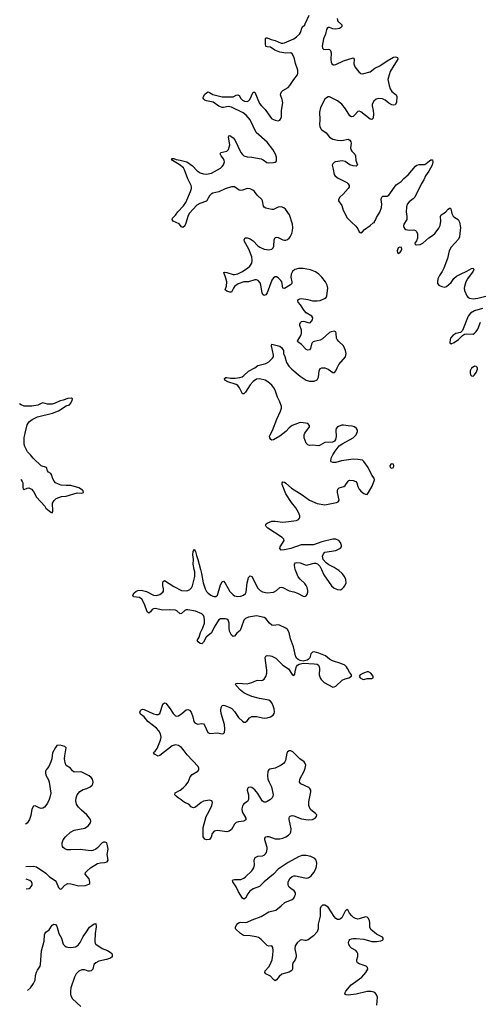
# Model space of a CAD drawing. Header units: inches. Extents: x 2143843 to 2212570, y 881249 to 1017455.
# Tile 11 of 54: x 2144612 to 2150498, y 914420 to 927056. Entities that reach past the tile are written whole.
import ezdxf

# ---------------------------------------------------------------- set-up
doc = ezdxf.new("R2010")
doc.units = ezdxf.units.IN
doc.header["$MEASUREMENT"] = 0
for name, color, linetype in [('C1941', 7, 'Continuous'), ('C1942', 7, 'Continuous'), ('C1952', 7, 'Continuous')]:
    doc.layers.add(name, color=color, linetype=linetype)

msp = doc.modelspace()

# ---------------------------------------------------------------- linework, layer by layer
at = {"layer": 'C1941', "color": 6, "elevation": 400}
for points in [[(2149195, 914410), (2149203, 914510), (2149188, 914548), (2149171, 914570), (2149157, 914577), (2149125, 914585), (2149070, 914585), (2148930, 914552), (2148830, 914536), (2148801, 914541), (2148786, 914550), (2148789, 914570), (2148799, 914590), (2148865, 914670), (2149002, 914770), (2149054, 914830), (2149079, 914870), (2149077, 914890), (2149060, 914910), (2148970, 914938), (2148948, 914950), (2148938, 914970), (2148939, 914990), (2148954, 915034), (2148953, 915070), (2148943, 915090), (2148925, 915110), (2148870, 915142), (2148850, 915163), (2148837, 915190), (2148832, 915210), (2148835, 915230), (2148841, 915239), (2148850, 915250), (2148870, 915261), (2148890, 915266), (2148930, 915265), (2149030, 915257), (2149130, 915227), (2149190, 915224), (2149246, 915234), (2149270, 915245), (2149275, 915250), (2149279, 915270), (2149270, 915282), (2149190, 915320), (2149119, 915379), (2149104, 915410), (2149105, 915470), (2149101, 915490), (2149090, 915520), (2149070, 915540), (2149050, 915542), (2148970, 915515), (2148950, 915514), (2148920, 915520), (2148895, 915535), (2148874, 915554), (2148847, 915590), (2148830, 915623), (2148810, 915637), (2148790, 915615), (2148745, 915530), (2148730, 915515), (2148713, 915507), (2148690, 915507), (2148670, 915522), (2148650, 915547), (2148570, 915668), (2148530, 915693), (2148500, 915690), (2148479, 915670), (2148470, 915650), (2148470, 915550), (2148442, 915450), (2148443, 915390), (2148428, 915350), (2148382, 915298), (2148313, 915247), (2148290, 915238), (2148270, 915238), (2148230, 915248), (2148210, 915245), (2148173, 915210), (2148149, 915170), (2148142, 915130), (2148161, 915050), (2148161, 915030), (2148148, 914992), (2148124, 914956), (2148114, 914930), (2148113, 914870), (2148107, 914853), (2148070, 914831), (2147975, 914805), (2147942, 914778), (2147910, 914732), (2147890, 914723), (2147870, 914738), (2147830, 914781), (2147770, 914810), (2147758, 914830), (2147763, 914850), (2147810, 914902), (2147828, 914930), (2147852, 914992), (2147863, 915050), (2147867, 915110), (2147861, 915150), (2147850, 915169), (2147810, 915165), (2147790, 915174), (2147713, 915253), (2147692, 915270), (2147676, 915276), (2147646, 915286), (2147570, 915299), (2147490, 915304), (2147472, 915312), (2147448, 915328), (2147382, 915390), (2147380, 915410), (2147390, 915430), (2147410, 915456), (2147430, 915470), (2147450, 915475), (2147510, 915470), (2147530, 915475), (2147595, 915505), (2147710, 915546), (2147810, 915607), (2147898, 915630), (2147970, 915683), (2148015, 915725), (2148110, 915764), (2148130, 915784), (2148145, 915810), (2148151, 915830), (2148151, 915850), (2148135, 915875), (2148090, 915904), (2148070, 915924), (2148058, 915950), (2148060, 915990), (2148083, 916037), (2148110, 916061), (2148130, 916068), (2148150, 916069), (2148270, 916041), (2148290, 916039), (2148316, 916044), (2148332, 916050), (2148355, 916070), (2148387, 916110), (2148409, 916150), (2148422, 916190), (2148427, 916230), (2148419, 916270), (2148401, 916290), (2148350, 916316), (2148290, 916328), (2148232, 916328), (2148190, 916314), (2148059, 916241), (2147930, 916156), (2147870, 916092), (2147750, 915990), (2147690, 915932), (2147610, 915902), (2147567, 915873), (2147542, 915838), (2147510, 915782), (2147490, 915769), (2147470, 915783), (2147422, 915862), (2147389, 915929), (2147347, 915993), (2147345, 916010), (2147350, 916016), (2147370, 916021), (2147450, 916023), (2147490, 916039), (2147510, 916054), (2147590, 916134), (2147616, 916170), (2147626, 916210), (2147620, 916270), (2147636, 916304), (2147670, 916320), (2147730, 916325), (2147750, 916334), (2147769, 916351), (2147780, 916370), (2147789, 916410), (2147788, 916430), (2147759, 916530), (2147759, 916550), (2147770, 916570), (2147790, 916575), (2147810, 916572), (2147890, 916544), (2147950, 916545), (2147990, 916554), (2148030, 916570), (2148062, 916590), (2148083, 916610), (2148093, 916630), (2148096, 916670), (2148069, 916790), (2148069, 916810), (2148074, 916826), (2148084, 916836), (2148110, 916843), (2148130, 916840), (2148230, 916802), (2148314, 916786), (2148370, 916792), (2148406, 916810), (2148421, 916830), (2148424, 916850), (2148410, 916870), (2148350, 916917), (2148330, 916946), (2148321, 916970), (2148322, 917018), (2148350, 917145), (2148348, 917170), (2148336, 917190), (2148322, 917202), (2148221, 917250), (2148204, 917270), (2148206, 917310), (2148262, 917410), (2148278, 917450), (2148283, 917490), (2148278, 917510), (2148265, 917530), (2148209, 917569), (2148119, 917659), (2148090, 917672), (2148070, 917672), (2148050, 917661), (2148039, 917641), (2148022, 917550), (2148013, 917530), (2147997, 917510), (2147970, 917489), (2147890, 917451), (2147824, 917437), (2147810, 917430), (2147797, 917410), (2147793, 917350), (2147798, 917310), (2147812, 917270), (2147842, 917210), (2147865, 917110), (2147862, 917090), (2147852, 917068), (2147830, 917049), (2147790, 917024), (2147770, 917016), (2147750, 917016), (2147730, 917027), (2147719, 917039), (2147670, 917126), (2147630, 917174), (2147590, 917204), (2147570, 917208), (2147550, 917204), (2147535, 917190), (2147532, 917170), (2147547, 917107), (2147549, 917050), (2147536, 917024), (2147490, 916992), (2147480, 916980), (2147470, 916961), (2147463, 916930), (2147468, 916890), (2147516, 916810), (2147514, 916786), (2147490, 916769), (2147419, 916761), (2147389, 916751), (2147369, 916731), (2147330, 916664), (2147300, 916640), (2147270, 916634), (2147150, 916651), (2147110, 916640), (2147083, 916610), (2147070, 916565), (2147050, 916534), (2147010, 916531), (2146990, 916541), (2146968, 916570), (2146968, 916690), (2147006, 916830), (2147041, 916890), (2147077, 916970), (2147085, 917010), (2147077, 917030), (2147050, 917041), (2146970, 917027), (2146940, 917010), (2146870, 916948), (2146842, 916942), (2146830, 916945), (2146815, 916955), (2146781, 916990), (2146727, 917010), (2146686, 917046), (2146645, 917070), (2146620, 917090), (2146605, 917110), (2146608, 917132), (2146670, 917169), (2146710, 917199), (2146746, 917234), (2146773, 917270), (2146802, 917338), (2146824, 917370), (2146898, 917410), (2146910, 917430), (2146910, 917450), (2146902, 917470), (2146760, 917620), (2146711, 917690), (2146690, 917714), (2146650, 917741), (2146610, 917748), (2146570, 917738), (2146410, 917611), (2146390, 917606), (2146341, 917630), (2146331, 917650), (2146350, 917667), (2146376, 917704), (2146421, 917810), (2146428, 917850), (2146420, 917890), (2146399, 917930), (2146370, 917965), (2146258, 918050), (2146209, 918109), (2146164, 918144), (2146158, 918158), (2146155, 918170), (2146161, 918190), (2146170, 918199), (2146190, 918206), (2146210, 918202), (2146329, 918149), (2146370, 918140), (2146390, 918141), (2146409, 918151), (2146417, 918163), (2146450, 918270), (2146470, 918290), (2146490, 918284), (2146544, 918210), (2146581, 918150), (2146610, 918124), (2146630, 918119), (2146650, 918124), (2146693, 918150), (2146750, 918197), (2146770, 918204), (2146790, 918196), (2146812, 918170), (2146835, 918110), (2146847, 918050), (2146862, 918030), (2146896, 918016), (2146950, 918023), (2146970, 918019), (2146984, 918004), (2147025, 917910), (2147054, 917894), (2147150, 917904), (2147210, 917892), (2147230, 917896), (2147239, 917910), (2147246, 917950), (2147239, 918010), (2147199, 918150), (2147193, 918190), (2147197, 918230), (2147210, 918256), (2147230, 918259), (2147246, 918254), (2147309, 918230), (2147335, 918215), (2147370, 918178), (2147422, 918102), (2147470, 918055), (2147490, 918042), (2147510, 918040), (2147530, 918057), (2147563, 918097), (2147590, 918114), (2147650, 918114), (2147752, 918092), (2147790, 918095), (2147830, 918107), (2147865, 918130), (2147878, 918150), (2147882, 918170), (2147877, 918210), (2147866, 918250), (2147850, 918290), (2147831, 918310), (2147810, 918321), (2147690, 918344), (2147590, 918370), (2147530, 918396), (2147490, 918418), (2147447, 918450), (2147390, 918510), (2147383, 918530), (2147390, 918536), (2147410, 918541), (2147530, 918534), (2147590, 918550), (2147650, 918576), (2147670, 918579), (2147710, 918574), (2147730, 918579), (2147750, 918593), (2147772, 918628), (2147785, 918670), (2147786, 918710), (2147765, 918830), (2147762, 918870), (2147773, 918887), (2147790, 918895), (2147830, 918894), (2147850, 918889), (2147901, 918861), (2147990, 918774), (2148063, 918723), (2148110, 918651), (2148130, 918638), (2148145, 918655), (2148154, 918714), (2148166, 918754), (2148178, 918770), (2148197, 918783), (2148250, 918798), (2148390, 918790), (2148430, 918783), (2148447, 918770), (2148457, 918750), (2148461, 918730), (2148456, 918650), (2148467, 918610), (2148480, 918590), (2148520, 918550), (2148630, 918491), (2148650, 918492), (2148670, 918501), (2148750, 918580), (2148790, 918598), (2148838, 918610), (2148869, 918630), (2148869, 918650), (2148843, 918683), (2148820, 918730), (2148806, 918750), (2148783, 918770), (2148733, 918793), (2148626, 918826), (2148589, 918849), (2148538, 918890), (2148450, 918926), (2148390, 918943), (2148370, 918941), (2148350, 918918), (2148334, 918866), (2148316, 918844), (2148303, 918837), (2148250, 918824), (2148210, 918833), (2148185, 918845), (2148164, 918864), (2148150, 918890), (2148126, 919006), (2148089, 919109), (2148071, 919191), (2148050, 919230), (2148028, 919248), (2147947, 919287), (2147930, 919291), (2147870, 919282), (2147847, 919287), (2147817, 919310), (2147773, 919370), (2147750, 919384), (2147650, 919407), (2147550, 919386), (2147510, 919371), (2147490, 919350), (2147484, 919336), (2147441, 919219), (2147399, 919181), (2147370, 919146), (2147350, 919138), (2147330, 919155), (2147307, 919207), (2147300, 919250), (2147300, 919310), (2147288, 919348), (2147270, 919362), (2147250, 919367), (2147190, 919367), (2147168, 919352), (2147152, 919330), (2147110, 919260), (2147075, 919185), (2147006, 919130), (2146970, 919068), (2146950, 919046), (2146930, 919052), (2146902, 919070), (2146892, 919090), (2146916, 919130), (2146932, 919190), (2146964, 919250), (2146982, 919310), (2146985, 919350), (2146981, 919390), (2146971, 919411), (2146951, 919431), (2146870, 919465), (2146770, 919484), (2146750, 919483), (2146730, 919472), (2146690, 919434), (2146670, 919433), (2146631, 919471), (2146610, 919479), (2146530, 919484), (2146450, 919476), (2146350, 919500), (2146330, 919497), (2146313, 919487), (2146290, 919455), (2146270, 919438), (2146250, 919456), (2146215, 919555), (2146180, 919620), (2146150, 919640), (2146074, 919650), (2146064, 919670), (2146081, 919699), (2146103, 919717), (2146130, 919730), (2146170, 919735), (2146238, 919718), (2146330, 919670), (2146370, 919667), (2146410, 919681), (2146451, 919709), (2146457, 919723), (2146459, 919750), (2146448, 919790), (2146448, 919830), (2146454, 919846), (2146470, 919860), (2146590, 919783), (2146690, 919732), (2146750, 919724), (2146771, 919729), (2146798, 919742), (2146817, 919763), (2146830, 919790), (2146860, 919910), (2146860, 919970), (2146853, 920000)], [(2146934, 920000), (2146947, 919950), (2146966, 919830), (2146994, 919750), (2147010, 919718), (2147030, 919696), (2147064, 919670), (2147090, 919657), (2147110, 919653), (2147130, 919655), (2147149, 919671), (2147190, 919803), (2147210, 919842), (2147230, 919850), (2147250, 919826), (2147310, 919717), (2147350, 919674), (2147370, 919663), (2147410, 919654), (2147450, 919658), (2147483, 919670), (2147510, 919690), (2147521, 919710), (2147533, 919827), (2147544, 919876), (2147550, 919897), (2147570, 919920), (2147590, 919908), (2147670, 919762), (2147699, 919730), (2147730, 919712), (2147790, 919702), (2147870, 919710), (2147907, 919730), (2147950, 919768), (2147970, 919774), (2147990, 919768), (2148070, 919725), (2148130, 919713), (2148177, 919697), (2148250, 919659), (2148270, 919654), (2148290, 919660), (2148303, 919677), (2148312, 919708), (2148312, 919730), (2148301, 919770), (2148290, 919793), (2148270, 919821), (2148214, 919874), (2148186, 919906), (2148151, 919990), (2148149, 920000)], [(2148484, 920000), (2148514, 919930), (2148614, 919790), (2148650, 919761), (2148690, 919743), (2148730, 919741), (2148750, 919750), (2148770, 919767), (2148787, 919790), (2148802, 919830), (2148799, 919870), (2148780, 919910), (2148750, 919950), (2148710, 919985), (2148687, 920000)], [(2144693, 916188), (2144790, 916191), (2144830, 916182), (2144950, 916101), (2144995, 916055), (2145068, 916010), (2145081, 915990), (2145110, 915920), (2145130, 915898), (2145150, 915903), (2145190, 915949), (2145230, 915968), (2145270, 915967), (2145370, 915942), (2145456, 915944), (2145500, 915960), (2145511, 915970), (2145513, 915987), (2145510, 916010), (2145502, 916030), (2145454, 916090), (2145455, 916110), (2145472, 916130), (2145522, 916170), (2145610, 916225), (2145650, 916237), (2145699, 916241), (2145734, 916250), (2145747, 916270), (2145736, 916344), (2145749, 916410), (2145737, 916477), (2145730, 916491), (2145710, 916502), (2145690, 916502), (2145670, 916491), (2145613, 916427), (2145591, 916409), (2145550, 916393), (2145530, 916390), (2145490, 916392), (2145390, 916408), (2145270, 916401), (2145223, 916403), (2145190, 916413), (2145170, 916430), (2145163, 916443), (2145156, 916470), (2145156, 916490), (2145172, 916530), (2145202, 916570), (2145264, 916630), (2145310, 916655), (2145450, 916680), (2145492, 916710), (2145521, 916750), (2145525, 916770), (2145519, 916790), (2145507, 916810), (2145473, 916853), (2145405, 916910), (2145365, 916950), (2145340, 916990), (2145332, 917030), (2145338, 917070), (2145350, 917107), (2145385, 917150), (2145425, 917175), (2145472, 917188), (2145518, 917210), (2145541, 917230), (2145553, 917250), (2145556, 917270), (2145545, 917310), (2145530, 917330), (2145504, 917350), (2145410, 917397), (2145390, 917402), (2145310, 917397), (2145290, 917415), (2145265, 917450), (2145210, 917486), (2145197, 917517), (2145188, 917570), (2145191, 917609), (2145210, 917710), (2145191, 917730), (2145130, 917747), (2145090, 917742), (2145070, 917717), (2145035, 917645), (2145025, 917570), (2145012, 917530), (2144985, 917470), (2144952, 917430), (2144942, 917410), (2144942, 917390), (2144950, 917361), (2144981, 917301), (2144992, 917270), (2145011, 917130), (2145004, 917090), (2144990, 917050), (2144970, 917002), (2144950, 916970), (2144930, 916950), (2144910, 916939), (2144890, 916934), (2144861, 916941), (2144810, 916965), (2144790, 916962), (2144770, 916923), (2144757, 916843), (2144740, 916790), (2144710, 916745), (2144685, 916731)], [(2144697, 915901), (2144733, 915907), (2144746, 915914), (2144761, 915930), (2144772, 915950), (2144774, 915970), (2144764, 915990), (2144744, 916010), (2144695, 916026)], [(2144714, 914598), (2144750, 914630), (2144790, 914685), (2144809, 914730), (2144817, 914790), (2144828, 914832), (2144840, 914860), (2144874, 914910), (2144881, 914930), (2144894, 915106), (2144925, 915230), (2144929, 915310), (2144934, 915326), (2144950, 915346), (2144990, 915376), (2145030, 915434), (2145050, 915450), (2145070, 915446), (2145090, 915422), (2145115, 915330), (2145149, 915270), (2145172, 915192), (2145190, 915172), (2145210, 915159), (2145232, 915152), (2145270, 915150), (2145330, 915159), (2145363, 915177), (2145388, 915212), (2145428, 915292), (2145463, 915337), (2145510, 915409), (2145570, 915454), (2145590, 915455), (2145595, 915415), (2145579, 915330), (2145577, 915230), (2145582, 915202), (2145590, 915190), (2145670, 915137), (2145738, 915110), (2145773, 915090), (2145793, 915070), (2145801, 915050), (2145801, 915030), (2145776, 915010), (2145727, 914993), (2145630, 914975), (2145590, 914954), (2145566, 914930), (2145549, 914870), (2145531, 914849), (2145510, 914843), (2145490, 914846), (2145450, 914862), (2145410, 914861), (2145373, 914847), (2145337, 914810), (2145315, 914770), (2145270, 914630), (2145263, 914590), (2145264, 914550), (2145268, 914528), (2145292, 914492), (2145397, 914390)]]:
    msp.add_lwpolyline(points, dxfattribs=at)
msp.add_lwpolyline([(2149070, 918687), (2149023, 918670), (2148983, 918650), (2148971, 918630), (2148984, 918610), (2149010, 918591), (2149030, 918590), (2149070, 918600), (2149130, 918601), (2149149, 918610), (2149149, 918630), (2149119, 918670), (2149090, 918686)], close=True, dxfattribs=at)
at = {"layer": 'C1942', "color": 6, "elevation": 400}
for points in [[(2148687, 920000), (2148650, 920025), (2148580, 920060), (2148546, 920086), (2148508, 920130), (2148500, 920170), (2148510, 920203), (2148530, 920222), (2148670, 920245), (2148728, 920272), (2148742, 920290), (2148743, 920310), (2148728, 920348), (2148708, 920370), (2148670, 920390), (2148630, 920390), (2148490, 920354), (2148382, 920318), (2148225, 920315), (2148090, 920270), (2148010, 920252), (2147970, 920250), (2147951, 920270), (2147956, 920290), (2148006, 920370), (2148004, 920390), (2147983, 920410), (2147798, 920530), (2147774, 920550), (2147766, 920570), (2147775, 920585), (2147787, 920593), (2147850, 920619), (2147890, 920620), (2147990, 920608), (2148029, 920611), (2148164, 920630), (2148190, 920642), (2148202, 920658), (2148207, 920670), (2148206, 920690), (2148192, 920730), (2148155, 920790), (2148101, 920861), (2148027, 920970), (2147983, 921090), (2147981, 921110), (2147990, 921123), (2148010, 921119), (2148030, 921106), (2148102, 921042), (2148237, 920957), (2148330, 920890), (2148430, 920848), (2148530, 920830), (2148679, 920861), (2148698, 920870), (2148711, 920890), (2148692, 920990), (2148690, 921010), (2148694, 921030), (2148714, 921046), (2148773, 921067), (2148790, 921077), (2148826, 921134), (2148838, 921142), (2148850, 921148), (2148890, 921144), (2148928, 921128), (2148940, 921110), (2148950, 921064), (2148970, 921030), (2148990, 921007), (2149030, 920974), (2149050, 920965), (2149070, 920964), (2149090, 920986), (2149134, 921070), (2149165, 921150), (2149161, 921170), (2149130, 921212), (2149084, 921310), (2149030, 921388), (2149010, 921401), (2148953, 921413), (2148890, 921416), (2148744, 921396), (2148670, 921371), (2148630, 921374), (2148610, 921383), (2148605, 921390), (2148610, 921430), (2148629, 921470), (2148660, 921520), (2148714, 921586), (2148761, 921619), (2148890, 921690), (2148915, 921710), (2148930, 921730), (2148948, 921770), (2148946, 921790), (2148934, 921810), (2148910, 921831), (2148881, 921841), (2148830, 921843), (2148766, 921854), (2148747, 921853), (2148691, 921830), (2148675, 921810), (2148670, 921790), (2148673, 921707), (2148666, 921670), (2148652, 921648), (2148627, 921633), (2148530, 921629), (2148470, 921595), (2148450, 921589), (2148370, 921597), (2148330, 921592), (2148310, 921598), (2148290, 921621), (2148265, 921690), (2148264, 921730), (2148273, 921750), (2148330, 921830), (2148331, 921850), (2148310, 921872), (2148250, 921884), (2148210, 921885), (2148110, 921850), (2148070, 921817), (2148027, 921770), (2147950, 921710), (2147870, 921664), (2147850, 921661), (2147835, 921670), (2147821, 921690), (2147820, 921710), (2147857, 921783), (2147913, 921930), (2147961, 922030), (2147971, 922070), (2147971, 922090), (2147953, 922150), (2147923, 922210), (2147890, 922302), (2147876, 922330), (2147850, 922367), (2147797, 922410), (2147764, 922430), (2147690, 922445), (2147650, 922441), (2147610, 922414), (2147570, 922371), (2147510, 922274), (2147490, 922255), (2147470, 922256), (2147432, 922332), (2147410, 922360), (2147390, 922372), (2147284, 922410), (2147245, 922430), (2147240, 922450), (2147258, 922462), (2147270, 922465), (2147316, 922456), (2147377, 922457), (2147436, 922464), (2147467, 922473), (2147490, 922489), (2147550, 922546), (2147630, 922589), (2147670, 922619), (2147770, 922642), (2147810, 922664), (2147855, 922710), (2147868, 922730), (2147871, 922750), (2147843, 922870), (2147850, 922890), (2147950, 922864), (2147971, 922851), (2147996, 922810), (2147997, 922770), (2148014, 922734), (2148037, 922657), (2148065, 922610), (2148104, 922570), (2148210, 922482), (2148290, 922430), (2148330, 922417), (2148390, 922418), (2148430, 922432), (2148448, 922470), (2148455, 922550), (2148470, 922578), (2148490, 922589), (2148530, 922588), (2148570, 922569), (2148630, 922529), (2148651, 922529), (2148669, 922551), (2148685, 922590), (2148709, 922630), (2148794, 922730), (2148801, 922770), (2148794, 922810), (2148770, 922870), (2148706, 922926), (2148687, 922950), (2148679, 922970), (2148675, 923035), (2148669, 923049), (2148650, 923057), (2148610, 923052), (2148590, 923042), (2148499, 922961), (2148470, 922943), (2148392, 922928), (2148380, 922920), (2148368, 922910), (2148358, 922890), (2148345, 922835), (2148330, 922820), (2148310, 922816), (2148290, 922825), (2148230, 922888), (2148181, 922920), (2148176, 922930), (2148226, 923010), (2148231, 923030), (2148229, 923070), (2148208, 923130), (2148207, 923150), (2148216, 923170), (2148230, 923182), (2148250, 923187), (2148270, 923184), (2148310, 923168), (2148330, 923166), (2148345, 923170), (2148370, 923203), (2148374, 923230), (2148363, 923250), (2148290, 923295), (2148262, 923322), (2148215, 923395), (2148188, 923430), (2148182, 923450), (2148190, 923465), (2148206, 923474), (2148230, 923476), (2148310, 923466), (2148370, 923446), (2148430, 923446), (2148470, 923454), (2148524, 923476), (2148544, 923490), (2148555, 923510), (2148568, 923610), (2148559, 923650), (2148536, 923690), (2148489, 923750), (2148450, 923792), (2148410, 923819), (2148346, 923846), (2148250, 923861), (2148190, 923863), (2148144, 923850), (2148114, 923826), (2148096, 923790), (2148093, 923750), (2148106, 923690), (2148103, 923670), (2148088, 923652), (2148010, 923607), (2147990, 923610), (2147982, 923670), (2147976, 923690), (2147964, 923710), (2147930, 923744), (2147910, 923755), (2147890, 923756), (2147870, 923743), (2147850, 923714), (2147790, 923549), (2147770, 923523), (2147750, 923518), (2147731, 923531), (2147723, 923550), (2147707, 923650), (2147698, 923678), (2147672, 923710), (2147650, 923718), (2147630, 923717), (2147550, 923693), (2147489, 923691), (2147415, 923665), (2147370, 923630), (2147355, 923610), (2147330, 923558), (2147310, 923558), (2147270, 923570), (2147251, 923590), (2147266, 923634), (2147271, 923690), (2147260, 923740), (2147233, 923810), (2147246, 923814), (2147270, 923812), (2147350, 923786), (2147370, 923785), (2147410, 923794), (2147470, 923823), (2147541, 923870), (2147568, 923892), (2147593, 923930), (2147598, 923970), (2147590, 924014), (2147552, 924112), (2147499, 924210), (2147493, 924230), (2147501, 924250), (2147510, 924256), (2147530, 924255), (2147570, 924244), (2147610, 924216), (2147670, 924153), (2147695, 924135), (2147750, 924110), (2147810, 924101), (2147850, 924110), (2147867, 924130), (2147872, 924148), (2147877, 924230), (2147890, 924260), (2147910, 924265), (2147930, 924260), (2147990, 924231), (2148010, 924226), (2148030, 924227), (2148050, 924235), (2148070, 924251), (2148085, 924270), (2148105, 924310), (2148114, 924346), (2148117, 924390), (2148114, 924430), (2148076, 924550), (2148024, 924624), (2148002, 924642), (2147970, 924655), (2147930, 924649), (2147870, 924620), (2147850, 924618), (2147770, 924635), (2147750, 924650), (2147743, 924663), (2147730, 924730), (2147720, 924750), (2147662, 924802), (2147626, 924850), (2147605, 924870), (2147570, 924886), (2147530, 924890), (2147470, 924868), (2147450, 924865), (2147430, 924870), (2147370, 924910), (2147330, 924911), (2147250, 924886), (2147170, 924845), (2147090, 924828), (2147070, 924817), (2147050, 924797), (2147010, 924727), (2146924, 924696), (2146886, 924674), (2146788, 924570), (2146769, 924530), (2146750, 924457), (2146730, 924410), (2146707, 924387), (2146690, 924396), (2146657, 924437), (2146584, 924470), (2146568, 924490), (2146572, 924510), (2146613, 924547), (2146643, 924590), (2146713, 924667), (2146743, 924710), (2146804, 924850), (2146817, 924890), (2146817, 924910), (2146812, 924930), (2146770, 925013), (2146728, 925128), (2146713, 925153), (2146658, 925198), (2146575, 925250), (2146561, 925270), (2146570, 925275), (2146590, 925275), (2146622, 925262), (2146670, 925255), (2146758, 925230), (2146830, 925181), (2146890, 925115), (2146930, 925090), (2146970, 925077), (2147010, 925074), (2147073, 925087), (2147188, 925152), (2147211, 925170), (2147230, 925195), (2147240, 925230), (2147236, 925250), (2147226, 925270), (2147196, 925310), (2147187, 925333), (2147194, 925350), (2147270, 925369), (2147293, 925390), (2147308, 925450), (2147292, 925550), (2147296, 925564), (2147310, 925568), (2147350, 925538), (2147372, 925512), (2147450, 925351), (2147470, 925325), (2147490, 925308), (2147530, 925294), (2147591, 925291), (2147710, 925271), (2147739, 925259), (2147784, 925224), (2147810, 925218), (2147870, 925221), (2147892, 925228), (2147902, 925238), (2147910, 925250), (2147908, 925290), (2147894, 925330), (2147861, 925390), (2147790, 925484), (2147647, 925607), (2147570, 925770), (2147521, 925830), (2147480, 925860), (2147330, 925932), (2147290, 925942), (2147230, 925927), (2147210, 925928), (2147170, 925947), (2147096, 925996), (2147010, 926014), (2146990, 926023), (2146976, 926036), (2146969, 926050), (2146972, 926070), (2146990, 926098), (2147010, 926119), (2147030, 926131), (2147050, 926123), (2147090, 926097), (2147210, 926068), (2147350, 926068), (2147390, 926089), (2147410, 926093), (2147430, 926082), (2147450, 926046), (2147470, 926023), (2147498, 926010), (2147530, 926008), (2147550, 926014), (2147568, 926032), (2147610, 926127), (2147630, 926126), (2147690, 925982), (2147716, 925950), (2147764, 925904), (2147830, 925803), (2147850, 925785), (2147890, 925765), (2147930, 925760), (2147950, 925768), (2147960, 925780), (2147971, 925810), (2147972, 925890), (2147989, 925991), (2147983, 926030), (2147961, 926090), (2147963, 926110), (2147973, 926130), (2147990, 926147), (2148056, 926184), (2148081, 926210), (2148130, 926290), (2148177, 926350), (2148182, 926370), (2148180, 926410), (2148154, 926494), (2148137, 926570), (2148110, 926617), (2148090, 926630), (2148030, 926625), (2147950, 926637), (2147885, 926665), (2147830, 926704), (2147788, 926708), (2147773, 926713), (2147766, 926746), (2147766, 926814), (2147770, 926824), (2147790, 926822), (2147840, 926800), (2147893, 926790), (2147970, 926755), (2147990, 926755), (2148010, 926761), (2148130, 926811), (2148166, 926834), (2148202, 926870), (2148215, 926890), (2148238, 926962), (2148270, 926988), (2148278, 927002), (2148327, 927113)], [(2148688, 927070), (2148689, 927050), (2148697, 927037), (2148746, 926990), (2148747, 926970), (2148730, 926950), (2148716, 926944), (2148670, 926933), (2148630, 926940), (2148590, 926957), (2148570, 926956), (2148563, 926950), (2148551, 926929), (2148539, 926870), (2148513, 926810), (2148494, 926714), (2148497, 926690), (2148515, 926675), (2148570, 926677), (2148590, 926673), (2148600, 926660), (2148609, 926629), (2148605, 926545), (2148609, 926510), (2148620, 926490), (2148638, 926478), (2148650, 926476), (2148670, 926482), (2148770, 926528), (2148890, 926568), (2148903, 926550), (2148900, 926490), (2148915, 926450), (2148966, 926386), (2148990, 926367), (2149010, 926360), (2149110, 926388), (2149170, 926433), (2149235, 926465), (2149330, 926530), (2149410, 926573), (2149430, 926579), (2149450, 926576), (2149459, 926570), (2149467, 926550), (2149414, 926470), (2149369, 926390), (2149352, 926348), (2149339, 926290), (2149352, 926210), (2149367, 926167), (2149390, 926134), (2149445, 926090), (2149453, 926070), (2149447, 925993), (2149430, 925962), (2149410, 925959), (2149390, 925964), (2149350, 925986), (2149303, 926023), (2149270, 926040), (2149217, 926043), (2149186, 926034), (2149157, 926010), (2149136, 925970), (2149134, 925950), (2149150, 925890), (2149153, 925847), (2149147, 925793), (2149130, 925777), (2149110, 925781), (2148990, 925874), (2148970, 925883), (2148950, 925877), (2148911, 925829), (2148890, 925813), (2148870, 925811), (2148850, 925820), (2148793, 925913), (2148747, 925970), (2148690, 926016), (2148590, 926065), (2148570, 926065), (2148550, 926055), (2148530, 926035), (2148473, 925927), (2148459, 925870), (2148466, 925770), (2148461, 925710), (2148464, 925684), (2148477, 925657), (2148490, 925641), (2148544, 925604), (2148590, 925548), (2148630, 925522), (2148691, 925510), (2148747, 925507), (2148830, 925523), (2148848, 925510), (2148860, 925490), (2148865, 925470), (2148858, 925410), (2148863, 925390), (2148874, 925370), (2148913, 925330), (2148920, 925310), (2148928, 925248), (2148948, 925192), (2148930, 925177), (2148890, 925179), (2148850, 925194), (2148790, 925236), (2148750, 925246), (2148667, 925233), (2148653, 925227), (2148632, 925208), (2148624, 925190), (2148626, 925170), (2148637, 925137), (2148650, 925071), (2148658, 925058), (2148690, 925028), (2148810, 924965), (2148829, 924949), (2148839, 924930), (2148841, 924910), (2148830, 924890), (2148764, 924816), (2148721, 924779), (2148704, 924750), (2148704, 924730), (2148747, 924670), (2148763, 924610), (2148815, 924515), (2148870, 924457), (2148927, 924407), (2148953, 924370), (2148970, 924334), (2148990, 924322), (2149010, 924333), (2149037, 924363), (2149110, 924413), (2149150, 924449), (2149165, 924455), (2149165, 924465), (2149178, 924482), (2149190, 924516), (2149234, 924586), (2149254, 924646), (2149261, 924690), (2149252, 924750), (2149254, 924770), (2149260, 924780), (2149271, 924789), (2149330, 924792), (2149350, 924804), (2149445, 924935), (2149510, 924978), (2149544, 925016), (2149597, 925063), (2149690, 925176), (2149708, 925190), (2149737, 925197), (2149810, 925198), (2149831, 925209), (2149870, 925246), (2149890, 925257), (2149910, 925259), (2149916, 925230), (2149905, 925190), (2149863, 925110), (2149822, 925050), (2149800, 925000), (2149768, 924952), (2149682, 924778), (2149664, 924756), (2149610, 924720), (2149587, 924690), (2149577, 924650), (2149571, 924590), (2149581, 924530), (2149580, 924490), (2149544, 924430), (2149539, 924410), (2149541, 924390), (2149555, 924370), (2149570, 924362), (2149610, 924354), (2149670, 924357), (2149690, 924352), (2149702, 924342), (2149716, 924310), (2149717, 924250), (2149704, 924216), (2149683, 924190), (2149687, 924170), (2149710, 924165), (2149752, 924170), (2149787, 924190), (2149865, 924255), (2149910, 924285), (2149943, 924317), (2149990, 924380), (2150000, 924398)], [(2150000, 923771), (2149996, 923764), (2149980, 923730), (2149974, 923690), (2149976, 923670), (2149993, 923650), (2150000, 923646)], [(2144626, 921154), (2144630, 921151), (2144646, 921130), (2144651, 921111), (2144651, 921051), (2144656, 921036), (2144670, 921027), (2144710, 921043), (2144730, 921046), (2144762, 921030), (2144790, 920999), (2144830, 920929), (2144934, 920814), (2144950, 920787), (2145010, 920734), (2145030, 920725), (2145036, 920750), (2145033, 920850), (2145053, 920887), (2145080, 920910), (2145150, 920938), (2145210, 920941), (2145350, 920982), (2145410, 920979), (2145432, 920990), (2145428, 921010), (2145419, 921019), (2145370, 921050), (2145270, 921078), (2145210, 921077), (2145144, 921084), (2145110, 921093), (2145073, 921113), (2145053, 921133), (2145034, 921170), (2145027, 921210), (2145012, 921230), (2144982, 921250), (2144970, 921264), (2144955, 921310), (2144890, 921331), (2144787, 921427), (2144751, 921471), (2144712, 921510), (2144677, 921577), (2144668, 921610), (2144669, 921689), (2144681, 921750), (2144710, 921856), (2144721, 921879), (2144739, 921901), (2144773, 921927), (2144842, 921958), (2145035, 922005), (2145110, 922037), (2145210, 922101), (2145250, 922115), (2145265, 922130), (2145285, 922170), (2145291, 922191), (2145277, 922197), (2145230, 922196), (2145170, 922173), (2145130, 922164), (2145066, 922134), (2145030, 922123), (2144970, 922121), (2144910, 922137), (2144890, 922132), (2144847, 922110), (2144770, 922095), (2144670, 922098), (2144630, 922113), (2144612, 922124)], [(2146853, 920000), (2146837, 920070), (2146843, 920130), (2146836, 920190), (2146840, 920230), (2146850, 920261), (2146870, 920231), (2146881, 920181), (2146900, 920130), (2146934, 920000)], [(2148149, 920000), (2148138, 920050), (2148140, 920070), (2148150, 920084), (2148170, 920091), (2148210, 920085), (2148290, 920056), (2148310, 920058), (2148390, 920080), (2148410, 920081), (2148433, 920073), (2148464, 920044), (2148484, 920000)]]:
    msp.add_lwpolyline(points, dxfattribs=at)
for points in [[(2149490, 924138), (2149470, 924129), (2149458, 924090), (2149460, 924070), (2149470, 924057), (2149490, 924065), (2149509, 924090), (2149518, 924110), (2149511, 924131)], [(2149390, 921358), (2149376, 921350), (2149361, 921330), (2149367, 921310), (2149390, 921302), (2149410, 921308), (2149416, 921330), (2149410, 921353)]]:
    msp.add_lwpolyline(points, close=True, dxfattribs=at)
at = {"layer": 'C1952', "color": 6, "elevation": 400}
for points in [[(2150000, 924398), (2150010, 924415), (2150019, 924470), (2150015, 924530), (2150022, 924550), (2150075, 924585), (2150110, 924624), (2150130, 924638), (2150137, 924637), (2150147, 924627), (2150159, 924570), (2150176, 924536), (2150197, 924517), (2150239, 924490), (2150258, 924458), (2150268, 924390), (2150263, 924310), (2150256, 924270), (2150242, 924238), (2150150, 924138), (2150123, 924090), (2150103, 923990), (2150055, 923865), (2150036, 923824), (2150000, 923771)], [(2150000, 923646), (2150030, 923630), (2150070, 923624), (2150090, 923630), (2150150, 923685), (2150186, 923734), (2150217, 923763), (2150268, 923792), (2150352, 923828), (2150410, 923864), (2150430, 923868), (2150441, 923850), (2150433, 923830), (2150360, 923730), (2150340, 923690), (2150320, 923630), (2150316, 923610), (2150319, 923579), (2150351, 923511), (2150369, 923490), (2150383, 923483), (2150430, 923475), (2150490, 923483), (2150610, 923510)], [(2150552, 923348), (2150450, 923321), (2150400, 923290), (2150367, 923250), (2150294, 923066), (2150270, 923043), (2150210, 923027), (2150170, 923004), (2150142, 922970), (2150135, 922950), (2150133, 922910), (2150150, 922897), (2150190, 922912), (2150242, 922950), (2150296, 923004), (2150321, 923019), (2150350, 923026), (2150430, 923022), (2150450, 923032), (2150470, 923053), (2150490, 923085), (2150525, 923175)]]:
    msp.add_lwpolyline(points, dxfattribs=at)
msp.add_lwpolyline([(2150450, 922608), (2150430, 922598), (2150410, 922582), (2150394, 922550), (2150392, 922530), (2150400, 922500), (2150410, 922485), (2150430, 922482), (2150450, 922498), (2150470, 922527), (2150488, 922570), (2150487, 922590), (2150470, 922605)], close=True, dxfattribs=at)

doc.saveas('drawing.dxf')
